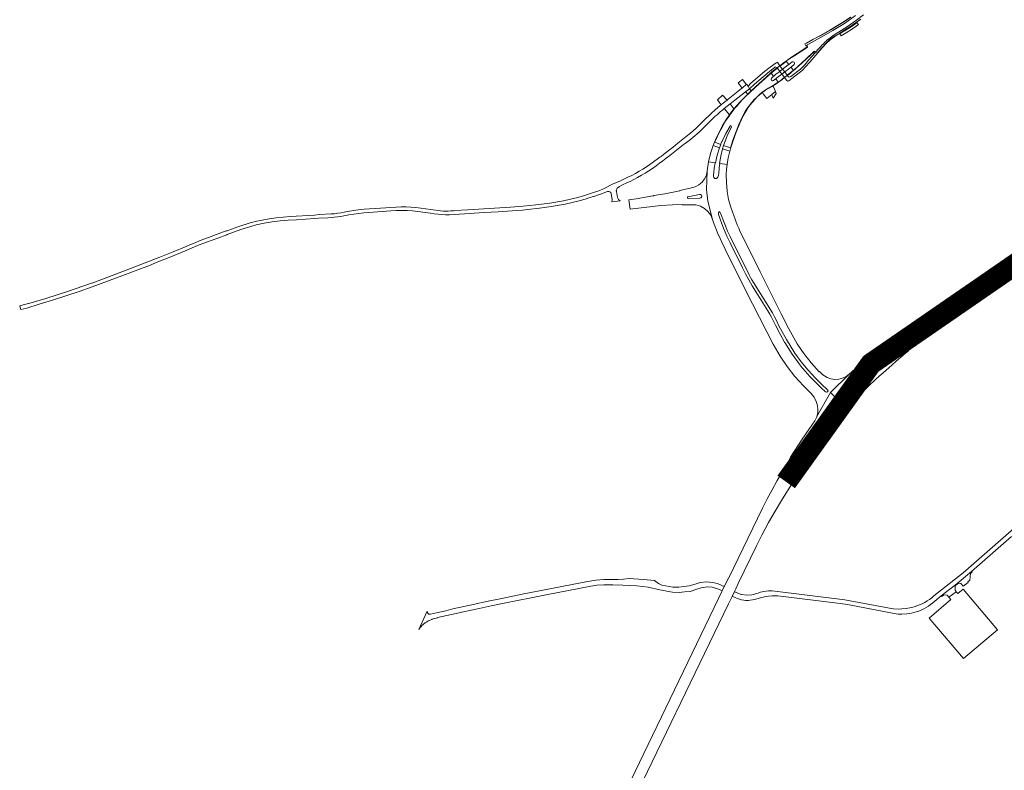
# Model space of a CAD drawing. Header units: metres. Extents: x 166325 to 190320, y 381923 to 404576.
# Tile 153 of 256: x 166600 to 167286, y 387993 to 388516. Entities that reach past the tile are written whole.
import ezdxf

# ---------------------------------------------------------------- set-up
doc = ezdxf.new("R2010")
doc.units = ezdxf.units.M
for name, color, linetype, lineweight in [('B-WE-VH-VERHARDING_ASFALT-GV', 8, 'Continuous', 18), ('B-WE-VH-VERHARDING_BETONSTRAATSTEEN-GV', 8, 'Continuous', 18), ('B-WE-VH-VERHARDING_N-WEG', 8, 'Continuous', 18), ('B-WE-VH-VERHARDING_STRAATBAKSTEEN-GV', 8, 'Continuous', 18)]:
    doc.layers.add(name, color=color, linetype=linetype, lineweight=lineweight)

msp = doc.modelspace()

# ---------------------------------------------------------------- linework, layer by layer
at = {"layer": 'B-WE-VH-VERHARDING_ASFALT-GV', "flags": 128}
for points in [[(167182.437, 388518.841), (167174.741, 388513.406), (167166.68, 388508.53), (167158.008, 388503.468), (167157.607, 388503.345), (167148.106, 388497.931), (167148.503, 388497.905), (167148.831, 388497.679), (167148.996, 388497.316), (167148.951, 388496.921), (167148.71, 388496.604), (167140.166, 388491.12), (167138.936, 388490.34), (167137.718, 388489.54), (167136.515, 388488.719), (167135.324, 388487.879), (167134.148, 388487.02), (167135.897, 388484.81), (167137.179, 388485.762), (167138.275, 388486.542), (167139.061, 388486.692), (167139.744, 388486.276), (167139.972, 388485.51), (167139.628, 388484.788), (167137.721, 388483.163), (167137.36, 388482.867), (167139.197, 388480.721), (167139.816, 388481.248), (167140.633, 388481.964), (167141.439, 388482.692), (167142.234, 388483.432), (167147.816, 388488.566), (167153.399, 388493.742), (167153.552, 388493.86), (167153.736, 388493.917), (167153.929, 388493.905), (167154.105, 388493.826), (167154.242, 388493.69), (167154.146, 388493.637), (167154.335, 388493.312), (167154.215, 388492.955), (167154.558, 388493.266), (167156.943, 388495.941), (167158.5, 388497.6), (167159.263, 388498.431), (167160.042, 388499.247), (167160.837, 388500.048), (167161.648, 388500.834), (167162.558, 388501.636), (167162.945, 388501.971), (167167.497, 388505.409), (167172.36, 388508.392), (167177.506, 388511.59), (167182.446, 388515.098), (167183.225, 388515.685), (167188.039, 388519.296)], [(167179.134, 388517.714), (167174.735, 388514.647), (167170.174, 388511.826), (167165.301, 388508.978), (167157.666, 388504.525), (167157.556, 388504.691), (167157.478, 388504.762), (167152.688, 388502.082), (167148.244, 388499.64), (167147.204, 388499.069), (167147.882, 388497.803), (167148.106, 388497.931), (167157.607, 388503.345), (167158.008, 388503.468), (167166.68, 388508.53), (167174.741, 388513.406), (167182.437, 388518.841)], [(167188.039, 388519.296), (167183.225, 388515.685), (167182.446, 388515.098), (167177.506, 388511.59), (167172.36, 388508.392), (167167.497, 388505.409), (167162.945, 388501.971), (167162.558, 388501.636), (167161.648, 388500.834), (167160.837, 388500.048), (167160.042, 388499.247), (167159.263, 388498.431), (167158.5, 388497.6), (167156.943, 388495.941), (167154.558, 388493.266), (167156.081, 388492.793), (167156.408, 388493.502), (167159.325, 388496.839), (167161.744, 388499.465), (167164.38, 388501.874), (167167.812, 388504.392), (167171.397, 388506.685), (167173.088, 388507.725), (167175.732, 388509.319), (167178.375, 388510.997), (167180.941, 388512.792), (167183.067, 388514.337), (167185.64, 388516.194)], [(167307.839, 388361.523), (167283.509, 388343.852), (167254.553, 388322.728), (167241.673, 388313.304), (167241.53, 388313.496), (167235.355, 388309.353), (167228.925, 388305.618), (167216.708, 388298.749), (167213.253, 388296.749), (167206.57, 388292.376), (167200.138, 388287.614), (167192.28, 388281.404), (167192.069, 388281.222), (167183.95, 388274.214), (167178.028, 388268.85), (167165.084, 388256.047), (167176.005, 388244.96), (167181.18, 388250.551), (167186.576, 388255.929), (167186.75, 388256.078), (167191.457, 388260.631), (167196.252, 388265.091), (167198.907, 388267.486), (167201.588, 388269.853), (167207.679, 388275.193), (167210.789, 388277.92), (167217.06, 388283.265), (167219.383, 388285.195), (167219.254, 388285.355), (167229.939, 388294.253), (167243.376, 388304.761), (167259.05, 388316.645), (167282.135, 388333.565), (167296.364, 388343.602)], [(167020.842, 387957.363), (167093.864, 388108.845), (167096.461, 388114.016), (167098.162, 388117.53), (167099.047, 388119.389), (167100.757, 388122.938), (167100.685, 388122.989), (167113.465, 388149.335), (167117.117, 388156.673), (167121.865, 388165.502), (167126.42, 388173.431), (167131.611, 388181.975), (167138.321, 388192.726), (167143.281, 388200.496), (167149.936, 388210.698), (167154.803, 388217.885), (167155.85, 388219.43), (167161.351, 388227.277), (167161.518, 388227.179), (167165.917, 388232.914), (167166.059, 388233.103), (167170.885, 388239.004), (167175.839, 388244.797), (167176.005, 388244.96), (167165.084, 388256.047), (167155.464, 388239.438), (167155.387, 388239.131), (167154.14, 388236.494), (167152.402, 388234.151), (167152.574, 388234.025), (167149.898, 388230.395), (167145.178, 388223.689), (167137.244, 388211.183), (167135.235, 388207.246), (167131.497, 388201.025), (167127.864, 388194.742), (167124.337, 388188.399), (167120.917, 388181.998), (167117.604, 388175.54), (167093.875, 388126.464), (167093.712, 388126.546), (167091.047, 388121.083), (167090.957, 388120.893), (167089.569, 388117.964), (167089.369, 388117.542), (167086.931, 388112.48), (167016.592, 387966.405)], [(167313.269, 388179.204), (167257.521, 388130.392), (167237.118, 388114.407), (167235.598, 388113.127), (167234.011, 388111.933), (167232.36, 388110.826), (167230.652, 388109.812), (167228.89, 388108.892), (167227.082, 388108.07), (167225.231, 388107.348), (167223.343, 388106.728), (167221.424, 388106.212), (167217.721, 388105.525), (167214.815, 388105.258), (167212.668, 388105.211), (167208.93, 388105.432), (167206.176, 388105.845), (167174.912, 388111.616), (167124.299, 388117.822), (167123.957, 388117.829), (167121.793, 388117.874), (167118.618, 388117.522), (167116.289, 388116.962), (167114.488, 388116.374), (167110.201, 388115.231), (167106.633, 388114.831), (167103.276, 388115.367), (167102.948, 388115.419), (167100.887, 388116.133), (167098.268, 388117.277), (167098.174, 388117.386), (167098.162, 388117.53), (167096.461, 388114.016), (167096.554, 388114.093), (167098.962, 388113.041), (167100.118, 388112.536), (167103.047, 388111.659), (167104.533, 388111.401), (167106.035, 388111.26), (167107.544, 388111.237), (167109.05, 388111.332), (167110.544, 388111.545), (167112.016, 388111.874), (167114.648, 388112.642), (167115.35, 388112.847), (167116.112, 388113.09), (167118.94, 388113.816), (167121.823, 388114.282), (167124.349, 388114.482), (167128.277, 388114.443), (167171.649, 388109.172), (167176.913, 388108.347), (167209.382, 388102.06), (167212.087, 388101.745), (167214.593, 388101.649), (167218.219, 388101.842), (167221.349, 388102.327), (167224.738, 388103.203), (167226.515, 388103.817), (167228.255, 388104.53), (167229.952, 388105.338), (167231.602, 388106.24), (167233.199, 388107.233), (167234.738, 388108.313), (167236.214, 388109.477), (167237.623, 388110.722), (167242.163, 388114.437), (167248.082, 388119.064), (167251.896, 388121.931), (167263.341, 388131.32), (167291.239, 388155.861)]]:
    msp.add_lwpolyline(points, dxfattribs=at)
for points in [[(167149.613, 388487.668), (167147.088, 388484.567), (167144.113, 388481.601), (167137.352, 388476.329), (167137.01, 388476.062), (167136.262, 388475.885), (167135.603, 388476.281), (167134.894, 388477.083), (167133.061, 388475.663), (167133.725, 388474.717), (167134.546, 388473.547), (167135.206, 388473.144), (167135.954, 388473.34), (167145.305, 388480.631), (167150.37, 388486.248), (167150.539, 388486.415), (167156.081, 388492.793), (167154.558, 388493.266), (167154.215, 388492.955)], [(167129.685, 388483.82), (167129.749, 388483.877), (167128.741, 388485.175), (167128.013, 388486.444), (167127.116, 388485.849), (167123.017, 388482.954), (167119.12, 388479.792), (167109.453, 388471.648), (167107.645, 388469.556), (167108.467, 388467.78), (167112.115, 388471.07), (167118.191, 388476.244), (167123.825, 388481.013), (167125.514, 388482.259), (167126.236, 388482.791), (167126.948, 388482.949), (167127.578, 388482.582), (167127.752, 388482.324), (167127.827, 388482.381)], [(167135.897, 388484.81), (167134.148, 388487.02), (167133.127, 388486.237), (167129.8, 388483.653), (167131.619, 388481.499), (167134.285, 388483.524), (167135.71, 388484.671)], [(167125.383, 388476.599), (167125.416, 388476.628), (167126.972, 388477.895), (167129.623, 388479.939), (167127.966, 388482.226), (167126.444, 388481.071), (167124.945, 388479.886), (167123.569, 388478.741)], [(167129.685, 388483.82), (167127.827, 388482.381), (167127.966, 388482.226), (167129.623, 388479.939), (167131.619, 388481.499), (167129.8, 388483.653)], [(167131.131, 388477.987), (167133.129, 388479.537), (167131.619, 388481.499), (167129.623, 388479.939)], [(167131.131, 388477.987), (167132.95, 388475.809), (167133.061, 388475.663), (167134.894, 388477.083), (167134.765, 388477.261), (167133.129, 388479.537)], [(167139.197, 388480.721), (167137.36, 388482.867), (167135.785, 388481.574), (167133.129, 388479.537), (167134.765, 388477.261), (167138.152, 388479.852), (167138.989, 388480.544)], [(167084.365, 388430.494), (167088.445, 388428.992), (167089.287, 388431.007), (167089.434, 388431.388), (167092.06, 388436.709), (167095.002, 388441.862), (167095.439, 388442.115), (167095.882, 388441.872), (167095.901, 388441.367), (167092.885, 388434.968), (167090.522, 388428.3), (167095.232, 388426.67), (167095.993, 388428.967), (167097.048, 388431.993), (167098.133, 388435.008), (167099.25, 388438.012), (167100.398, 388441.004), (167101.576, 388443.984), (167102.435, 388446.028), (167103.38, 388448.033), (167104.409, 388449.997), (167105.52, 388451.915), (167106.712, 388453.784), (167107.446, 388454.865), (167108.212, 388455.923), (167109.01, 388456.957), (167109.838, 388457.967), (167110.697, 388458.952), (167111.908, 388460.307), (167113.17, 388461.613), (167114.482, 388462.871), (167115.842, 388464.076), (167117.247, 388465.228), (167118.672, 388466.325), (167120.138, 388467.364), (167121.645, 388468.345), (167123.19, 388469.265), (167124.769, 388470.124), (167125.773, 388470.678), (167126.758, 388471.266), (167127.722, 388471.888), (167128.557, 388472.466), (167126.917, 388474.755), (167126.493, 388474.441), (167125.231, 388473.621), (167124.478, 388473.47), (167123.818, 388473.863), (167123.593, 388474.597), (167123.918, 388475.293), (167125.383, 388476.599), (167123.569, 388478.741), (167121.701, 388477.078), (167112.834, 388468.906), (167108.289, 388464.711), (167106.11, 388462.622), (167103.984, 388460.479), (167101.914, 388458.282), (167099.9, 388456.033), (167097.945, 388453.733), (167097.183, 388452.775), (167096.436, 388451.804), (167095.704, 388450.823), (167094.988, 388449.829), (167094.287, 388448.825), (167093.194, 388447.234), (167092.136, 388445.619), (167091.113, 388443.981), (167090.127, 388442.321), (167089.178, 388440.64), (167088.169, 388438.702), (167087.195, 388436.747), (167086.256, 388434.775), (167085.353, 388432.786), (167084.485, 388430.781)], [(167131.131, 388477.987), (167127.703, 388475.336), (167126.917, 388474.755), (167128.557, 388472.466), (167128.665, 388472.541), (167129.585, 388473.226), (167132.95, 388475.809)], [(166673.834, 388338.313), (166680.479, 388340.997), (166690.434, 388344.739), (166696.219, 388347.118), (166704.214, 388350.259), (166712.16, 388353.565), (166712.146, 388353.472), (166718.015, 388355.954), (166718.014, 388356.028), (166724.011, 388358.517), (166730.069, 388360.844), (166738.001, 388363.796), (166744.293, 388366.097), (166744.471, 388366.235), (166754.105, 388369.767), (166760.991, 388371.92), (166764.682, 388372.899), (166770.257, 388374.046), (166775.87, 388374.986), (166781.514, 388375.718), (166787.181, 388376.242), (166792.864, 388376.556), (166805.493, 388377.336), (166808.335, 388377.534), (166814.689, 388377.968), (166816.959, 388378.093), (166819.224, 388378.276), (166821.484, 388378.517), (166823.737, 388378.815), (166825.982, 388379.17), (166829.426, 388379.883), (166832.892, 388380.48), (166836.376, 388380.961), (166839.875, 388381.326), (166843.383, 388381.574), (166858.538, 388382.66), (166862.336, 388382.933), (166866.141, 388383.04), (166869.948, 388382.981), (166873.749, 388382.756), (166877.536, 388382.365), (166886.232, 388381.146), (166888.862, 388380.754), (166891.503, 388380.441), (166894.152, 388380.209), (166896.807, 388380.057), (166899.465, 388379.986), (166923.553, 388381.514), (166933.425, 388382.139), (166946.475, 388382.974), (166950.349, 388383.288), (166954.145, 388383.691), (166962.217, 388384.665), (166970.273, 388385.76), (166980.088, 388387.426), (166989.788, 388389.671), (166993.967, 388390.872), (166997.258, 388391.931), (166999.94, 388392.806), (167000.119, 388392.783), (167004.64, 388394.351), (167004.665, 388394.29), (167009.587, 388396.214), (167010.465, 388396.285), (167011.321, 388396.074), (167011.914, 388395.532), (167012.147, 388394.764), (167012.763, 388390.492), (167012.69, 388389.126), (167018.339, 388389.768), (167017.225, 388390.682), (167016.566, 388391.963), (167015.811, 388396.15), (167015.765, 388396.437), (167015.741, 388396.727), (167016.329, 388398.586), (167017.932, 388399.694), (167019.708, 388400.629), (167023.575, 388402.439), (167025.291, 388403.243), (167027.993, 388404.618), (167030.61, 388406.028), (167033.344, 388407.565), (167035.935, 388409.108), (167038.463, 388410.689), (167041, 388412.336), (167043.5, 388414.11), (167045.883, 388415.964), (167048.157, 388417.694), (167050.604, 388419.563), (167052.93, 388421.375), (167055.342, 388423.249), (167057.645, 388425.022), (167059.979, 388426.826), (167062.354, 388428.668), (167062.959, 388429.13), (167064.697, 388430.457), (167067.533, 388432.522), (167069.044, 388433.754), (167070.526, 388435.019), (167071.981, 388436.317), (167073.406, 388437.647), (167074.802, 388439.008), (167081.9, 388445.912), (167084.736, 388448.636), (167085.954, 388449.757), (167087.191, 388450.857), (167088.447, 388451.936), (167089.721, 388452.992), (167091.014, 388454.026), (167095.013, 388457.244), (167100.389, 388461.55), (167105.865, 388465.75), (167108.467, 388467.78), (167107.645, 388469.556), (167106.633, 388470.753), (167106.476, 388470.938), (167106.424, 388470.996), (167106.339, 388470.915), (167103.696, 388468.419), (167103.543, 388468.298), (167103.086, 388467.935), (167100.774, 388466.105), (167098.449, 388464.261), (167096.129, 388462.412), (167093.803, 388460.637), (167092.952, 388459.955), (167091.46, 388458.758), (167089.077, 388456.901), (167088.842, 388456.702), (167086.774, 388454.955), (167084.489, 388452.991), (167082.297, 388450.946), (167080.138, 388448.9), (167077.972, 388446.788), (167075.891, 388444.69), (167073.77, 388442.66), (167071.577, 388440.582), (167069.407, 388438.598), (167067.341, 388436.798), (167064.449, 388434.501), (167060.973, 388431.74), (167058.671, 388429.912), (167055.337, 388427.211), (167051.966, 388424.555), (167048.561, 388421.944), (167046.918, 388420.719), (167046.107, 388420.115), (167045.121, 388419.38), (167041.647, 388416.861), (167039.202, 388414.984), (167036.744, 388413.388), (167034.268, 388411.84), (167031.741, 388410.335), (167029.066, 388408.831), (167026.508, 388407.452), (167023.887, 388406.118), (167018.619, 388403.653), (167015.897, 388402.446), (167013.145, 388401.264), (167007.268, 388398.279), (167006.348, 388397.916), (167002.831, 388396.544), (166999.273, 388395.283), (166993.518, 388393.386), (166988.907, 388392.058), (166983.926, 388390.861), (166978.917, 388389.786), (166969.34, 388388.155), (166959.707, 388386.897), (166950.887, 388385.964), (166942.042, 388385.299), (166912.307, 388383.413), (166903.227, 388382.884), (166902.228, 388382.838), (166900.427, 388382.644), (166898.618, 388382.541), (166896.806, 388382.53), (166894.996, 388382.611), (166893.193, 388382.783), (166886.435, 388383.63), (166879.528, 388384.573), (166876.107, 388385.034), (166872.669, 388385.347), (166869.221, 388385.51), (166865.769, 388385.524), (166862.32, 388385.388), (166851.369, 388384.697), (166840.046, 388383.814), (166834.231, 388383.162), (166828.462, 388382.178), (166826.222, 388381.722), (166823.969, 388381.335), (166821.706, 388381.018), (166819.433, 388380.772), (166817.154, 388380.596), (166809.01, 388380.126), (166805.345, 388379.847), (166788.489, 388378.768), (166783.58, 388378.383), (166778.686, 388377.848), (166773.811, 388377.161), (166768.959, 388376.324), (166764.135, 388375.337), (166762.444, 388374.901), (166760.523, 388374.39), (166752.771, 388371.884), (166745.12, 388369.083), (166744.555, 388368.893), (166744.228, 388368.783), (166743.381, 388368.619), (166743.305, 388368.604), (166731.47, 388364.211), (166728.368, 388363.025), (166725.277, 388361.809), (166722.199, 388360.562), (166719.133, 388359.285), (166716.08, 388357.977), (166706.886, 388354.132), (166697.644, 388350.404), (166674.099, 388341.391), (166651.597, 388332.858), (166649.46, 388332.063), (166649.38, 388332.035), (166633.907, 388326.67), (166618.208, 388321.718), (166614.307, 388320.583), (166606.346, 388318.267), (166606.042, 388318.185), (166602.545, 388317.243), (166600.01, 388316.561), (166600.44, 388315.28), (166600.861, 388314.028), (166605.002, 388314.984), (166613.512, 388317.632), (166622.83, 388320.49), (166632.114, 388323.459), (166641.362, 388326.539), (166650.572, 388329.729)], [(167080.023, 388416.813), (167084.65, 388416.255), (167084.764, 388416.216), (167086.06, 388421.514), (167087.679, 388426.722), (167083.186, 388428.347), (167081.418, 388422.631)], [(167084.365, 388430.494), (167084.188, 388430.559), (167084.096, 388430.598), (167083.186, 388428.347), (167087.679, 388426.722), (167088.566, 388428.939), (167088.445, 388428.992)], [(167087.817, 388415.762), (167092.952, 388415.146), (167093.022, 388415.152), (167093.742, 388419.759), (167094.839, 388424.291), (167089.709, 388426.009), (167088.482, 388420.94), (167087.732, 388415.779)], [(167089.709, 388426.009), (167094.839, 388424.291), (167095.521, 388426.581), (167095.441, 388426.598), (167095.232, 388426.67), (167090.522, 388428.3), (167090.441, 388428.34)], [(167087.817, 388415.762), (167087.502, 388412.764), (167087.248, 388408.763), (167087.046, 388407.468), (167086.456, 388406.298), (167085.536, 388405.365), (167084.5, 388405.317), (167083.672, 388405.944), (167083.437, 388406.954), (167083.705, 388410.289), (167083.734, 388410.623), (167083.831, 388411.579), (167083.95, 388412.532), (167084.65, 388416.255), (167080.023, 388416.813), (167079.156, 388410.542), (167078.616, 388397.671), (167079.409, 388389.387), (167082.761, 388376.736), (167083.484, 388374.728), (167085.932, 388368.128), (167087.003, 388365.492), (167087.201, 388365.552), (167089.327, 388360.818), (167091.57, 388356.138), (167105.576, 388328.017), (167120.56, 388298.407), (167125.043, 388289.854), (167129.839, 388281.473), (167134.728, 388274.175), (167140.184, 388267.29), (167146.173, 388260.864), (167151.421, 388255.459), (167153.381, 388253.199), (167154.862, 388250.599), (167155.807, 388247.761), (167156.237, 388244.875), (167156.095, 388241.962), (167155.464, 388239.438), (167165.084, 388256.047), (167178.028, 388268.85), (167175.827, 388267.264), (167173.367, 388266.12), (167170.736, 388265.459), (167168.028, 388265.303), (167165.301, 388265.722), (167162.692, 388266.622), (167159.731, 388268.388), (167157.248, 388270.78), (167157.166, 388270.723), (167157.064, 388270.653), (167151.507, 388276.759), (167146.439, 388283.277), (167141.89, 388290.168), (167136.005, 388300.486), (167130.624, 388311.076), (167116.002, 388340.303), (167101.366, 388369.676), (167101.554, 388369.805), (167100.074, 388373.047), (167098.718, 388376.342), (167097.601, 388379.385), (167096.896, 388381.369), (167095.594, 388385.193), (167094.02, 388390.599), (167092.941, 388396.126), (167092.887, 388396.493), (167092.42, 388402.424), (167092.415, 388408.374), (167092.565, 388411.627), (167092.952, 388415.146)], [(167025.338, 388383.851), (167046.715, 388386.525), (167054.816, 388386.962), (167061.573, 388387.071), (167061.594, 388386.862), (167067.864, 388386.988), (167071.218, 388386.841), (167074.331, 388385.983), (167077.175, 388384.452), (167079.605, 388382.325), (167081.499, 388379.709), (167082.761, 388376.736), (167079.409, 388389.387), (167078.616, 388397.671), (167079.156, 388410.542), (167078.5, 388407.713), (167077.267, 388405.083), (167075.511, 388402.77), (167073.31, 388400.874), (167070.762, 388399.481), (167068.208, 388398.719), (167059.912, 388396.948), (167059.952, 388396.778), (167049.468, 388394.666), (167041.985, 388393.367), (167041.684, 388393.312), (167041.31, 388393.243), (167029.675, 388391.109), (167029.52, 388391.081), (167024.49, 388390.369)], [(167075.384, 388393.048), (167075.178, 388392.342), (167074.64, 388391.841), (167073.921, 388391.687), (167065.867, 388391.464), (167065.392, 388391.672), (167065.309, 388392.184), (167065.695, 388392.531), (167073.761, 388394.213), (167074.494, 388394.151), (167075.091, 388393.722)], [(167090.017, 388376.899), (167091.797, 388372.284), (167093.322, 388368.569), (167095.011, 388364.926), (167108.301, 388338.06), (167109.218, 388336.292), (167110.227, 388334.574), (167124.53, 388311.624), (167125.984, 388308.989), (167127.314, 388306.29), (167129.105, 388302.707), (167134.326, 388293.007), (167140.051, 388283.595), (167144.506, 388277.441), (167149.358, 388271.596), (167154.587, 388266.084), (167158.69, 388262.011), (167162.917, 388258.065), (167163.263, 388257.39), (167163.023, 388256.67), (167162.342, 388256.337), (167161.627, 388256.589), (167158.512, 388259.474), (167154.518, 388263.363), (167150.645, 388267.373), (167147.285, 388271.016), (167144.078, 388274.794), (167143.86, 388275.128), (167138.202, 388282.882), (167133.165, 388291.053), (167133.016, 388291.326), (167129.971, 388296.786), (167126.992, 388302.508), (167124.124, 388308.287), (167123.99, 388308.569), (167122.687, 388310.83), (167121.342, 388313.067), (167113.233, 388326.029), (167110.453, 388330.462), (167107.984, 388334.552), (167105.757, 388338.779), (167103.689, 388342.994), (167095.018, 388360.437), (167092.813, 388365.183), (167091.578, 388367.924), (167090.491, 388370.727), (167088.363, 388376.356), (167087.704, 388378.337), (167087.281, 388379.509), (167086.901, 388380.666), (167086.937, 388381.435), (167087.505, 388381.954), (167087.919, 388381.953), (167088.174, 388381.628), (167089.246, 388378.912)], [(167196.778, 388274.405), (167200.356, 388277.334), (167203.978, 388280.208), (167204.201, 388280.312), (167204.447, 388280.303), (167204.817, 388279.899), (167204.622, 388279.387), (167197.096, 388272.754), (167195.944, 388271.732), (167194.796, 388270.706), (167188.248, 388264.687), (167181.843, 388258.517), (167181.163, 388258.246), (167180.501, 388258.558), (167180.277, 388259.255), (167180.634, 388259.894), (167182.956, 388262.118), (167188.625, 388267.275), (167194.371, 388272.346), (167195.48, 388273.307), (167196.592, 388274.265)], [(166936.5, 388109.111), (166966.835, 388115.21), (166998.029, 388121.224), (167002.097, 388121.78), (167007.017, 388122.008), (167007.223, 388122.018), (167012.636, 388121.984), (167013.304, 388121.98), (167020.249, 388121.937), (167030.051, 388121.437), (167038.053, 388120.384), (167046.056, 388118.559), (167052.151, 388117.461), (167054.913, 388117.023), (167059.464, 388116.731), (167063.249, 388117.128), (167067.244, 388117.546), (167071.811, 388118.986), (167074.981, 388119.985), (167078.989, 388120.608), (167082.579, 388120.391), (167086.252, 388119.388), (167087.623, 388118.799), (167089.569, 388117.964), (167090.957, 388120.893), (167087.18, 388122.655), (167086.152, 388122.994), (167084.016, 388123.405), (167082.759, 388123.647), (167078.661, 388124.072), (167074.267, 388123.778), (167070.659, 388122.641), (167066.46, 388121.317), (167062.85, 388120.939), (167059.239, 388120.56), (167055.195, 388120.508), (167050.131, 388121.325), (167047.42, 388121.957), (167045.227, 388123.135), (167042.45, 388125.01), (167034.663, 388125.764), (167024.816, 388126.466), (167020.759, 388125.972), (167017.142, 388125.789), (167013.328, 388125.812), (167007.065, 388125.851), (167001.383, 388125.348), (166994.597, 388124.182), (166969.367, 388119.29), (166950.169, 388115.472), (166935.969, 388112.638), (166925.39, 388110.431), (166917.247, 388108.671), (166901.826, 388105.271), (166896.885, 388104.024), (166890.365, 388102.551), (166886.387, 388101.544), (166885.125, 388101.721), (166884.195, 388102.592), (166883.935, 388103.839), (166878.052, 388091.068), (166878.851, 388092.143), (166879.915, 388093.329), (166880.312, 388093.729), (166881.059, 388094.422), (166882.103, 388095.276), (166882.207, 388095.355), (166882.492, 388095.564), (166883.407, 388096.184), (166884.658, 388096.915), (166885.97, 388097.565), (166887.216, 388098.045), (166887.419, 388098.116), (166888.161, 388098.354), (166891.222, 388099.179), (166891.198, 388099.242), (166904.043, 388102.1), (166910.28, 388103.479), (166920.237, 388105.681), (166928.592, 388107.443)]]:
    msp.add_lwpolyline(points, close=True, dxfattribs=at)
at = {"layer": 'B-WE-VH-VERHARDING_BETONSTRAATSTEEN-GV', "flags": 128}
for points in [[(167185.64, 388516.194), (167183.067, 388514.337), (167180.941, 388512.792), (167178.375, 388510.997), (167175.732, 388509.319), (167173.088, 388507.725), (167171.397, 388506.685), (167167.812, 388504.392), (167164.38, 388501.874), (167161.744, 388499.465), (167159.325, 388496.839), (167156.408, 388493.502), (167156.081, 388492.793), (167159.376, 388496.585), (167161.917, 388499.337), (167164.687, 388501.859), (167167.99, 388504.266), (167171.433, 388506.468), (167171.574, 388506.213), (167172.95, 388507.008), (167174.989, 388508.236), (167175.954, 388508.822), (167179.358, 388511.016), (167182.646, 388513.38), (167183.368, 388514.009), (167183.22, 388514.206), (167186.096, 388516.281)], [(167178.97, 388517.834), (167174.477, 388514.781), (167169.871, 388511.902), (167164.492, 388508.734), (167157.556, 388504.691), (167157.666, 388504.525), (167165.301, 388508.978), (167170.174, 388511.826), (167174.735, 388514.647), (167179.134, 388517.714)]]:
    msp.add_lwpolyline(points, dxfattribs=at)
for points in [[(167183.368, 388514.009), (167182.646, 388513.38), (167179.358, 388511.016), (167175.954, 388508.822), (167174.989, 388508.236), (167172.95, 388507.008), (167171.574, 388506.213), (167172.456, 388504.754), (167176.009, 388506.875), (167180.304, 388509.605), (167184.445, 388512.563), (167183.431, 388513.925)], [(167140.166, 388491.12), (167148.71, 388496.604), (167148.951, 388496.921), (167148.996, 388497.316), (167148.831, 388497.679), (167148.503, 388497.905), (167148.106, 388497.931), (167147.882, 388497.803), (167147.971, 388497.637), (167148.025, 388497.731), (167148.539, 388497.68), (167148.794, 388497.231), (167148.576, 388496.763), (167141.865, 388492.427), (167139.965, 388491.215), (167136.421, 388488.936), (167135.202, 388488.08), (167134.019, 388487.175), (167133.01, 388486.419), (167129.749, 388483.877), (167129.685, 388483.82), (167129.8, 388483.653), (167133.127, 388486.237), (167134.148, 388487.02), (167135.324, 388487.879), (167136.515, 388488.719), (167137.718, 388489.54), (167138.936, 388490.34)], [(167145.306, 388486.007), (167148.575, 388488.987), (167153.539, 388493.581), (167153.833, 388493.717), (167154.146, 388493.637), (167154.242, 388493.69), (167154.105, 388493.826), (167153.929, 388493.905), (167153.736, 388493.917), (167153.552, 388493.86), (167153.399, 388493.742), (167147.816, 388488.566), (167142.234, 388483.432), (167141.439, 388482.692), (167140.633, 388481.964), (167139.816, 388481.248), (167139.197, 388480.721), (167138.989, 388480.544), (167138.152, 388479.852), (167134.765, 388477.261), (167134.894, 388477.083), (167134.972, 388477.14), (167135.406, 388477.458), (167135.915, 388477.838), (167137.171, 388478.807), (167138.404, 388479.805), (167139.321, 388480.577), (167139.909, 388481.072), (167141.389, 388482.369), (167141.635, 388482.55), (167141.602, 388482.571), (167142.776, 388483.66)], [(167135.897, 388484.81), (167135.71, 388484.671), (167134.285, 388483.524), (167131.619, 388481.499), (167133.129, 388479.537), (167135.785, 388481.574), (167137.36, 388482.867), (167137.721, 388483.163), (167139.628, 388484.788), (167139.972, 388485.51), (167139.744, 388486.276), (167139.061, 388486.692), (167138.275, 388486.542), (167137.179, 388485.762)], [(167084.365, 388430.494), (167084.485, 388430.781), (167085.353, 388432.786), (167086.256, 388434.775), (167087.195, 388436.747), (167088.169, 388438.702), (167089.178, 388440.64), (167090.127, 388442.321), (167091.113, 388443.981), (167092.136, 388445.619), (167093.194, 388447.234), (167094.287, 388448.825), (167094.988, 388449.829), (167095.704, 388450.823), (167096.436, 388451.804), (167097.183, 388452.775), (167097.945, 388453.733), (167099.9, 388456.033), (167101.914, 388458.282), (167103.984, 388460.479), (167106.11, 388462.622), (167108.289, 388464.711), (167112.834, 388468.906), (167121.701, 388477.078), (167123.569, 388478.741), (167124.945, 388479.886), (167126.444, 388481.071), (167127.966, 388482.226), (167127.827, 388482.381), (167127.752, 388482.324), (167127.014, 388481.754), (167126.276, 388481.184), (167125.363, 388480.482), (167124.448, 388479.782), (167123.529, 388478.997), (167123.43, 388478.905), (167122.819, 388478.339), (167122.646, 388478.19), (167112.714, 388469.069), (167109.72, 388466.319), (167108.51, 388465.201), (167107.311, 388464.072), (167106.66, 388463.461), (167105.947, 388462.758), (167103.833, 388460.596), (167101.766, 388458.442), (167099.695, 388456.179), (167097.734, 388453.82), (167096.102, 388451.712), (167094.53, 388449.559), (167093.698, 388448.323), (167092.862, 388447.09), (167089.568, 388441.807), (167086.749, 388436.255), (167085.409, 388433.433), (167084.096, 388430.598), (167084.188, 388430.559)], [(167131.131, 388477.987), (167129.623, 388479.939), (167126.972, 388477.895), (167125.416, 388476.628), (167125.383, 388476.599), (167123.918, 388475.293), (167123.593, 388474.597), (167123.818, 388473.863), (167124.478, 388473.47), (167125.231, 388473.621), (167126.493, 388474.441), (167126.917, 388474.755), (167127.703, 388475.336)], [(167101.78, 388443.914), (167104.065, 388448.936), (167106.884, 388453.679), (167107.011, 388453.887), (167108.857, 388456.421), (167110.871, 388458.823), (167113.734, 388461.88), (167116.879, 388464.646), (167116.894, 388464.658), (167116.909, 388464.671), (167120.744, 388467.505), (167122.024, 388468.267), (167124.841, 388469.944), (167127.248, 388471.348), (167128.651, 388472.336), (167129.526, 388472.953), (167131.117, 388474.151), (167132.98, 388475.595), (167133.061, 388475.663), (167132.95, 388475.809), (167129.585, 388473.226), (167128.665, 388472.541), (167128.557, 388472.466), (167127.722, 388471.888), (167126.758, 388471.266), (167125.773, 388470.678), (167124.769, 388470.124), (167123.19, 388469.265), (167121.645, 388468.345), (167120.138, 388467.364), (167118.672, 388466.325), (167117.247, 388465.228), (167115.842, 388464.076), (167114.482, 388462.871), (167113.17, 388461.613), (167111.908, 388460.307), (167110.697, 388458.952), (167109.838, 388457.967), (167109.01, 388456.957), (167108.212, 388455.923), (167107.446, 388454.865), (167106.712, 388453.784), (167105.52, 388451.915), (167104.409, 388449.997), (167103.38, 388448.033), (167102.435, 388446.028), (167101.576, 388443.984), (167100.398, 388441.004), (167099.25, 388438.012), (167098.133, 388435.008), (167097.048, 388431.993), (167095.993, 388428.967), (167095.232, 388426.67), (167095.441, 388426.598), (167096.114, 388428.727), (167096.237, 388429.061), (167098.902, 388436.527)], [(167126.572, 388465.854), (167124.026, 388463.747), (167124.129, 388463.494), (167125.034, 388461.266), (167127.191, 388464.439)], [(167089.714, 388463.462), (167086.188, 388460.131), (167087.433, 388458.437), (167088.842, 388456.702), (167089.077, 388456.901), (167091.46, 388458.758), (167092.952, 388459.955)], [(167087.817, 388415.762), (167087.732, 388415.779), (167088.482, 388420.94), (167089.709, 388426.009), (167090.441, 388428.34), (167090.522, 388428.3), (167092.885, 388434.968), (167095.901, 388441.367), (167095.882, 388441.872), (167095.439, 388442.115), (167095.002, 388441.862), (167092.06, 388436.709), (167089.434, 388431.388), (167089.287, 388431.007), (167088.445, 388428.992), (167088.566, 388428.939), (167087.679, 388426.722), (167086.06, 388421.514), (167084.764, 388416.216), (167084.65, 388416.255), (167083.95, 388412.532), (167083.831, 388411.579), (167083.734, 388410.623), (167083.705, 388410.289), (167083.437, 388406.954), (167083.672, 388405.944), (167084.5, 388405.317), (167085.536, 388405.365), (167086.456, 388406.298), (167087.046, 388407.468), (167087.248, 388408.763), (167087.502, 388412.764)], [(167252.537, 388117.31), (167251.764, 388118.258), (167251.987, 388121.32), (167254.291, 388123.223), (167255.824, 388123.047), (167257.487, 388121.06), (167260.942, 388123.676), (167260.61, 388124.075), (167262.147, 388125.384), (167262.449, 388129.919), (167263.677, 388130.905), (167263.341, 388131.32), (167251.896, 388121.931), (167248.082, 388119.064), (167242.163, 388114.437), (167242.494, 388113.984), (167243.935, 388115.141), (167246.241, 388114.92), (167247.471, 388113.475)], [(167257.362, 388119.14), (167253.628, 388115.972), (167252.537, 388117.31), (167247.471, 388113.475), (167248.832, 388111.875), (167233.643, 388098.946), (167257.677, 388070.666), (167281.301, 388090.829)]]:
    msp.add_lwpolyline(points, close=True, dxfattribs=at)
at = {"layer": 'B-WE-VH-VERHARDING_N-WEG', "const_width": 15, "flags": 128}
msp.add_lwpolyline([(168119.729, 390888.654), (167704.293, 389843.922), (167692.759, 389805.268), (167668.332, 389572.304), (167610.988, 389434.777), (167555.17, 389309.571), (167546.821, 389278.872), (167546.821, 389247.445), (167552.62, 389197.512), (167602.914, 389040.494), (167627.932, 388995.099), (167664.851, 388954.558), (167816.245, 388809.223), (167839.805, 388767.711), (167861.452, 388705.843), (167856.352, 388683.024), (167842.264, 388653.408), (167818.218, 388642.484), (167738.793, 388600.973), (167643.457, 388540.329), (167502.479, 388478.224), (167369.268, 388397.487), (167193.162, 388276.104), (167134.13, 388193.815)], dxfattribs=at)
at = {"layer": 'B-WE-VH-VERHARDING_STRAATBAKSTEEN-GV', "flags": 128}
for points in [[(167103.705, 388474.316), (167100.648, 388471.941), (167103.543, 388468.298), (167103.696, 388468.419), (167106.339, 388470.915), (167106.246, 388471.035), (167105.994, 388471.361)], [(167106.774, 388464.695), (167107.311, 388464.072), (167108.51, 388465.201), (167109.72, 388466.319), (167108.467, 388467.78), (167105.865, 388465.75)], [(167126.572, 388465.854), (167125.202, 388469.091), (167124.841, 388469.944), (167122.024, 388468.267), (167120.744, 388467.505), (167116.909, 388464.671), (167118.108, 388464.346), (167120.683, 388461.142), (167124.026, 388463.747)], [(167095.013, 388457.244), (167091.014, 388454.026), (167094.53, 388449.559), (167096.102, 388451.712), (167097.734, 388453.82), (167097.124, 388454.588)]]:
    msp.add_lwpolyline(points, close=True, dxfattribs=at)

doc.saveas('drawing.dxf')
